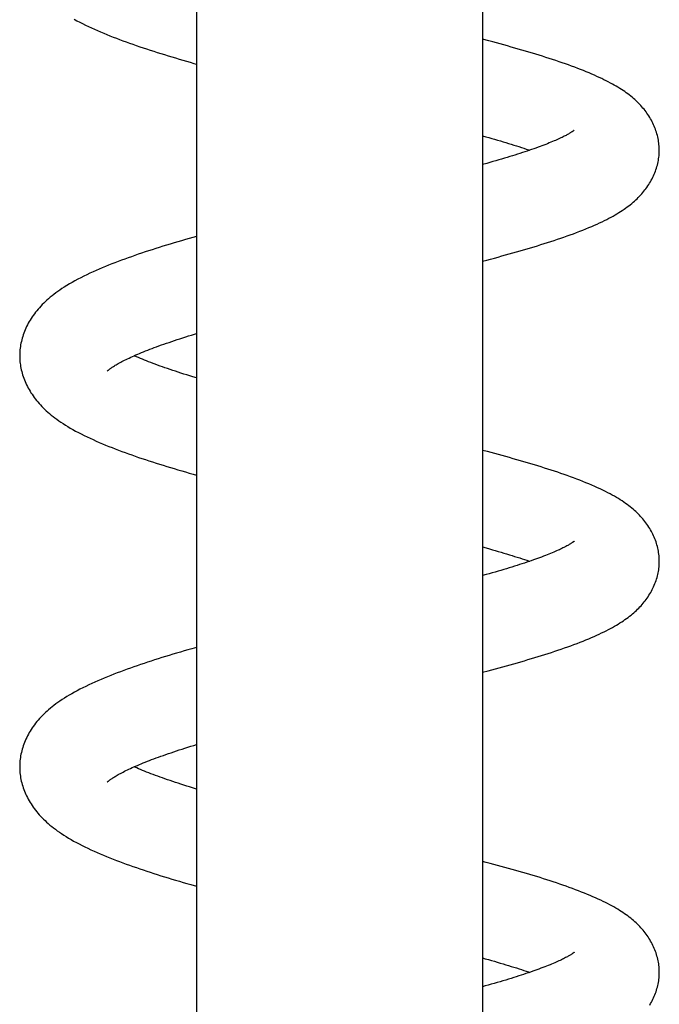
# Model space of a CAD drawing. Header units: millimetres. Extents: x 117 to 1320, y -43 to 1845.
# Tile 69 of 106: x 248 to 286, y 1508 to 1566. Entities that reach past the tile are written whole.
import ezdxf

# ---------------------------------------------------------------- set-up
doc = ezdxf.new("R2010")
doc.units = ezdxf.units.MM
doc.header["$LTSCALE"] = 65.395
doc.layers.get('0').update_dxf_attribs({"linetype": 'CONTINUOUS'})

msp = doc.modelspace()

# ---------------------------------------------------------------- linework, layer by layer
at = {"color": 7, "linetype": 'Continuous'}
for p, q in [((258.98, 1623.191), (258.98, 1370.633)), ((275.98, 1623.191), (275.98, 1370.633)), ((276.24, 1557.603), (275.98, 1557.53)), ((275.98, 1551.797), (276.235, 1551.864)), ((258.695, 1547.413), (258.98, 1547.5)), ((276.19, 1533.185), (275.98, 1533.126)), ((258.98, 1528.863), (258.706, 1528.786)), ((275.98, 1527.393), (276.303, 1527.478))]:
    msp.add_line(p, q, dxfattribs=at)
for points in [[(251.719, 1566.163), (251.883, 1566.074), (252.052, 1565.985), (252.222, 1565.899), (252.395, 1565.813), (252.57, 1565.729), (252.746, 1565.647), (252.924, 1565.566), (253.104, 1565.486), (253.286, 1565.408), (253.47, 1565.33), (253.656, 1565.254), (253.843, 1565.178), (254.032, 1565.103), (254.224, 1565.03), (254.417, 1564.956), (254.611, 1564.884), (254.808, 1564.812), (255.006, 1564.741), (255.206, 1564.67), (255.408, 1564.6), (255.612, 1564.531), (255.817, 1564.462), (256.024, 1564.393), (256.232, 1564.325), (256.442, 1564.257), (256.653, 1564.19), (256.866, 1564.123), (257.08, 1564.057), (257.296, 1563.991), (257.512, 1563.926), (257.73, 1563.861), (257.948, 1563.796), (258.168, 1563.732), (258.388, 1563.668), (258.61, 1563.604), (258.833, 1563.541), (258.98, 1563.499)], [(286.478, 1558.386), (286.477, 1558.453), (286.474, 1558.54), (286.469, 1558.628), (286.461, 1558.717), (286.451, 1558.807), (286.439, 1558.897), (286.424, 1558.987), (286.407, 1559.078), (286.387, 1559.17), (286.365, 1559.262), (286.34, 1559.354), (286.312, 1559.446), (286.283, 1559.537), (286.25, 1559.629), (286.215, 1559.72), (286.178, 1559.81), (286.139, 1559.899), (286.097, 1559.988), (286.054, 1560.076), (286.007, 1560.163), (285.959, 1560.249), (285.909, 1560.334), (285.857, 1560.418), (285.803, 1560.501), (285.747, 1560.582), (285.69, 1560.661), (285.631, 1560.739), (285.571, 1560.815), (285.509, 1560.89), (285.445, 1560.964), (285.379, 1561.037), (285.312, 1561.109), (285.242, 1561.181), (285.171, 1561.251), (285.097, 1561.321), (285.021, 1561.391), (284.943, 1561.459), (284.862, 1561.527), (284.779, 1561.595), (284.694, 1561.662), (284.606, 1561.728), (284.516, 1561.794), (284.423, 1561.86), (284.327, 1561.925), (284.229, 1561.989), (284.128, 1562.053), (284.024, 1562.118), (283.917, 1562.182), (283.806, 1562.246), (283.692, 1562.31), (283.573, 1562.374), (283.451, 1562.439), (283.324, 1562.504), (283.193, 1562.57), (283.057, 1562.636), (282.916, 1562.702), (282.771, 1562.769), (282.621, 1562.836), (282.466, 1562.904), (282.306, 1562.971), (282.143, 1563.039), (281.976, 1563.107), (281.805, 1563.175), (281.63, 1563.242), (281.452, 1563.309), (281.271, 1563.376), (281.088, 1563.443), (280.902, 1563.509), (280.713, 1563.575), (280.522, 1563.64), (280.33, 1563.705), (280.135, 1563.769), (279.94, 1563.833), (279.743, 1563.896), (279.544, 1563.958), (279.343, 1564.021), (279.141, 1564.083), (278.937, 1564.144), (278.731, 1564.206), (278.523, 1564.267), (278.313, 1564.328), (278.101, 1564.389), (277.888, 1564.45), (277.674, 1564.51), (277.458, 1564.571), (277.24, 1564.631), (277.021, 1564.691), (276.801, 1564.75), (276.58, 1564.81), (276.358, 1564.869), (275.98, 1564.969)], [(275.98, 1559.236), (276.166, 1559.184), (276.346, 1559.134), (276.524, 1559.083), (276.698, 1559.033), (276.87, 1558.983), (277.038, 1558.933), (277.204, 1558.884), (277.367, 1558.835), (277.527, 1558.786), (277.684, 1558.738), (277.839, 1558.69), (277.99, 1558.642), (278.139, 1558.595), (278.285, 1558.548), (278.428, 1558.501), (278.568, 1558.454), (278.704, 1558.408), (278.778, 1558.383)], [(281.423, 1559.571), (281.423, 1559.571), (281.424, 1559.572), (281.423, 1559.571), (281.42, 1559.568), (281.415, 1559.565), (281.409, 1559.559), (281.4, 1559.553), (281.39, 1559.545), (281.378, 1559.535), (281.363, 1559.524), (281.346, 1559.512), (281.326, 1559.499), (281.305, 1559.484), (281.28, 1559.467), (281.253, 1559.45), (281.223, 1559.431), (281.191, 1559.411), (281.156, 1559.39), (281.119, 1559.368), (281.078, 1559.345), (281.034, 1559.32), (280.988, 1559.294), (280.938, 1559.267), (280.884, 1559.239), (280.827, 1559.21), (280.766, 1559.179), (280.701, 1559.147), (280.631, 1559.114), (280.558, 1559.08), (280.48, 1559.044), (280.399, 1559.007), (280.314, 1558.97), (280.225, 1558.931), (280.133, 1558.893), (280.038, 1558.853), (279.939, 1558.813), (279.837, 1558.772), (279.731, 1558.73), (279.622, 1558.688), (279.509, 1558.645), (279.392, 1558.602), (279.273, 1558.558), (279.15, 1558.513), (279.024, 1558.468), (278.894, 1558.423), (278.762, 1558.378), (278.626, 1558.332), (278.488, 1558.285), (278.346, 1558.239), (278.202, 1558.192), (278.055, 1558.144), (277.905, 1558.097), (277.752, 1558.049), (277.597, 1558.001), (277.438, 1557.952), (277.277, 1557.904), (277.112, 1557.855), (276.944, 1557.805), (276.773, 1557.755), (276.599, 1557.705), (276.421, 1557.654), (276.24, 1557.603)], [(276.235, 1551.864), (276.46, 1551.924), (276.683, 1551.983), (276.905, 1552.043), (277.126, 1552.104), (277.345, 1552.164), (277.563, 1552.224), (277.779, 1552.285), (277.994, 1552.346), (278.206, 1552.407), (278.417, 1552.468), (278.626, 1552.529), (278.834, 1552.591), (279.039, 1552.652), (279.243, 1552.714), (279.445, 1552.777), (279.646, 1552.84), (279.844, 1552.903), (280.041, 1552.966), (280.236, 1553.03), (280.429, 1553.095), (280.621, 1553.16), (280.811, 1553.226), (281, 1553.292), (281.189, 1553.36), (281.377, 1553.429), (281.565, 1553.499), (281.752, 1553.571), (281.936, 1553.643), (282.117, 1553.716), (282.292, 1553.788), (282.462, 1553.86), (282.625, 1553.931), (282.783, 1554.002), (282.935, 1554.071), (283.081, 1554.14), (283.221, 1554.209), (283.357, 1554.277), (283.487, 1554.344), (283.613, 1554.412), (283.734, 1554.478), (283.852, 1554.545), (283.965, 1554.611), (284.074, 1554.678), (284.18, 1554.744), (284.283, 1554.811), (284.383, 1554.878), (284.479, 1554.946), (284.574, 1555.014), (284.665, 1555.082), (284.753, 1555.151), (284.839, 1555.22), (284.922, 1555.29), (285.003, 1555.36), (285.081, 1555.431), (285.157, 1555.503), (285.23, 1555.575), (285.301, 1555.647), (285.37, 1555.72), (285.437, 1555.794), (285.502, 1555.869), (285.565, 1555.945), (285.626, 1556.022), (285.685, 1556.101), (285.743, 1556.18), (285.799, 1556.261), (285.853, 1556.344), (285.906, 1556.428), (285.956, 1556.513), (286.005, 1556.599), (286.051, 1556.686), (286.096, 1556.774), (286.138, 1556.863), (286.177, 1556.953), (286.215, 1557.043), (286.25, 1557.134), (286.283, 1557.226), (286.313, 1557.318), (286.341, 1557.411), (286.366, 1557.503), (286.389, 1557.596), (286.409, 1557.688), (286.426, 1557.78), (286.441, 1557.871), (286.454, 1557.962), (286.464, 1558.052), (286.471, 1558.142), (286.477, 1558.231), (286.48, 1558.319), (286.48, 1558.384)], [(258.98, 1553.266), (258.777, 1553.209), (258.549, 1553.144), (258.322, 1553.079), (258.096, 1553.013), (257.872, 1552.947), (257.65, 1552.881), (257.429, 1552.815), (257.209, 1552.748), (256.991, 1552.681), (256.775, 1552.614), (256.561, 1552.547), (256.349, 1552.479), (256.138, 1552.411), (255.93, 1552.342), (255.723, 1552.273), (255.519, 1552.204), (255.316, 1552.134), (255.116, 1552.064), (254.917, 1551.993), (254.721, 1551.922), (254.526, 1551.85), (254.333, 1551.778), (254.141, 1551.705), (253.951, 1551.63), (253.763, 1551.555), (253.575, 1551.479), (253.39, 1551.402), (253.205, 1551.323), (253.021, 1551.243), (252.838, 1551.161), (252.655, 1551.077), (252.474, 1550.991), (252.293, 1550.903), (252.114, 1550.813), (251.938, 1550.722), (251.766, 1550.629), (251.599, 1550.536), (251.437, 1550.443), (251.281, 1550.349), (251.133, 1550.257), (250.994, 1550.167), (250.863, 1550.079), (250.74, 1549.993), (250.623, 1549.908), (250.51, 1549.824), (250.402, 1549.739), (250.297, 1549.653), (250.195, 1549.567), (250.097, 1549.48), (250.002, 1549.392), (249.91, 1549.304), (249.821, 1549.215), (249.736, 1549.126), (249.653, 1549.036), (249.574, 1548.946), (249.498, 1548.855), (249.425, 1548.764), (249.355, 1548.672), (249.288, 1548.58), (249.224, 1548.487), (249.163, 1548.394), (249.104, 1548.3), (249.048, 1548.206), (248.994, 1548.11), (248.943, 1548.015), (248.895, 1547.918), (248.849, 1547.821), (248.806, 1547.723), (248.765, 1547.624), (248.728, 1547.525), (248.692, 1547.426), (248.66, 1547.327), (248.63, 1547.227), (248.603, 1547.128), (248.579, 1547.029), (248.557, 1546.93), (248.538, 1546.832), (248.522, 1546.734), (248.509, 1546.636), (248.498, 1546.539), (248.49, 1546.443), (248.484, 1546.348), (248.481, 1546.253), (248.48, 1546.181)], [(253.675, 1545.267), (253.675, 1545.266), (253.675, 1545.266), (253.676, 1545.267), (253.679, 1545.27), (253.683, 1545.274), (253.69, 1545.28), (253.698, 1545.288), (253.708, 1545.297), (253.72, 1545.308), (253.734, 1545.32), (253.751, 1545.333), (253.769, 1545.348), (253.79, 1545.365), (253.814, 1545.383), (253.841, 1545.403), (253.87, 1545.424), (253.902, 1545.447), (253.937, 1545.471), (253.975, 1545.497), (254.017, 1545.524), (254.062, 1545.553), (254.11, 1545.583), (254.162, 1545.614), (254.217, 1545.647), (254.277, 1545.682), (254.341, 1545.718), (254.409, 1545.756), (254.48, 1545.795), (254.556, 1545.835), (254.634, 1545.875), (254.716, 1545.917), (254.801, 1545.959), (254.89, 1546.002), (254.981, 1546.046), (255.077, 1546.09), (255.176, 1546.135), (255.278, 1546.181), (255.383, 1546.227), (255.492, 1546.274), (255.604, 1546.321), (255.719, 1546.369), (255.838, 1546.418), (255.959, 1546.466), (256.084, 1546.515), (256.212, 1546.565), (256.343, 1546.615), (256.478, 1546.666), (256.615, 1546.717), (256.756, 1546.768), (256.9, 1546.82), (257.048, 1546.872), (257.198, 1546.924), (257.352, 1546.977), (257.51, 1547.031), (257.67, 1547.084), (257.834, 1547.138), (258, 1547.193), (258.17, 1547.247), (258.342, 1547.302), (258.517, 1547.357), (258.695, 1547.413)], [(248.481, 1546.179), (248.481, 1546.109), (248.484, 1546.015), (248.49, 1545.921), (248.498, 1545.825), (248.509, 1545.729), (248.522, 1545.633), (248.537, 1545.535), (248.556, 1545.438), (248.577, 1545.34), (248.601, 1545.241), (248.628, 1545.142), (248.657, 1545.044), (248.689, 1544.945), (248.724, 1544.846), (248.761, 1544.748), (248.801, 1544.65), (248.844, 1544.553), (248.889, 1544.456), (248.936, 1544.36), (248.987, 1544.265), (249.039, 1544.171), (249.095, 1544.077), (249.152, 1543.984), (249.213, 1543.891), (249.276, 1543.799), (249.342, 1543.708), (249.41, 1543.617), (249.482, 1543.527), (249.556, 1543.438), (249.633, 1543.349), (249.713, 1543.261), (249.795, 1543.173), (249.881, 1543.087), (249.97, 1543), (250.061, 1542.915), (250.156, 1542.83), (250.255, 1542.745), (250.357, 1542.66), (250.463, 1542.576), (250.573, 1542.491), (250.688, 1542.407), (250.807, 1542.322), (250.932, 1542.237), (251.062, 1542.151), (251.198, 1542.065), (251.34, 1541.978), (251.488, 1541.89), (251.642, 1541.802), (251.801, 1541.714), (251.965, 1541.626), (252.133, 1541.539), (252.305, 1541.453), (252.481, 1541.368), (252.659, 1541.284), (252.84, 1541.201), (253.024, 1541.119), (253.209, 1541.038), (253.397, 1540.958), (253.586, 1540.879), (253.776, 1540.802), (253.967, 1540.726), (254.16, 1540.651), (254.353, 1540.577), (254.548, 1540.504), (254.744, 1540.432), (254.942, 1540.36), (255.141, 1540.29), (255.341, 1540.22), (255.543, 1540.15), (255.747, 1540.081), (255.952, 1540.013), (256.159, 1539.945), (256.368, 1539.877), (256.579, 1539.81), (256.792, 1539.743), (257.006, 1539.676), (257.222, 1539.61), (257.44, 1539.544), (257.66, 1539.478), (257.881, 1539.412), (258.104, 1539.347), (258.328, 1539.282), (258.553, 1539.217), (258.78, 1539.152), (258.98, 1539.096)], [(258.98, 1544.862), (258.758, 1544.93), (258.58, 1544.985), (258.405, 1545.04), (258.232, 1545.095), (258.063, 1545.149), (257.896, 1545.203), (257.733, 1545.257), (257.573, 1545.311), (257.415, 1545.364), (257.261, 1545.416), (257.11, 1545.469), (256.963, 1545.521), (256.818, 1545.572), (256.677, 1545.623), (256.538, 1545.674), (256.403, 1545.725), (256.27, 1545.775), (256.141, 1545.825), (256.014, 1545.874), (255.891, 1545.924), (255.771, 1545.972), (255.654, 1546.02), (255.54, 1546.068), (255.43, 1546.115), (255.323, 1546.162), (255.279, 1546.181)], [(286.48, 1533.979), (286.48, 1534.046), (286.477, 1534.134), (286.472, 1534.223), (286.464, 1534.312), (286.454, 1534.402), (286.441, 1534.492), (286.426, 1534.583), (286.409, 1534.674), (286.389, 1534.766), (286.366, 1534.858), (286.341, 1534.95), (286.314, 1535.042), (286.284, 1535.134), (286.251, 1535.225), (286.216, 1535.316), (286.179, 1535.406), (286.14, 1535.495), (286.099, 1535.583), (286.055, 1535.67), (286.01, 1535.756), (285.962, 1535.841), (285.912, 1535.926), (285.859, 1536.01), (285.805, 1536.094), (285.748, 1536.176), (285.689, 1536.257), (285.628, 1536.337), (285.566, 1536.416), (285.502, 1536.493), (285.437, 1536.568), (285.37, 1536.642), (285.301, 1536.715), (285.231, 1536.787), (285.158, 1536.858), (285.084, 1536.929), (285.007, 1536.999), (284.927, 1537.069), (284.844, 1537.138), (284.758, 1537.208), (284.669, 1537.277), (284.575, 1537.348), (284.478, 1537.418), (284.377, 1537.488), (284.272, 1537.559), (284.163, 1537.629), (284.051, 1537.699), (283.934, 1537.769), (283.813, 1537.839), (283.687, 1537.91), (283.556, 1537.981), (283.42, 1538.053), (283.277, 1538.126), (283.128, 1538.199), (282.973, 1538.273), (282.812, 1538.348), (282.645, 1538.423), (282.474, 1538.498), (282.298, 1538.572), (282.119, 1538.646), (281.938, 1538.719), (281.755, 1538.79), (281.571, 1538.861), (281.387, 1538.93), (281.201, 1538.998), (281.014, 1539.066), (280.825, 1539.132), (280.635, 1539.198), (280.444, 1539.263), (280.251, 1539.327), (280.057, 1539.391), (279.861, 1539.454), (279.663, 1539.517), (279.463, 1539.58), (279.262, 1539.642), (279.059, 1539.704), (278.854, 1539.766), (278.648, 1539.827), (278.439, 1539.888), (278.229, 1539.949), (278.017, 1540.01), (277.803, 1540.071), (277.588, 1540.131), (277.371, 1540.191), (277.153, 1540.252), (276.933, 1540.312), (276.711, 1540.372), (276.488, 1540.431), (276.264, 1540.491), (275.98, 1540.566)], [(281.425, 1535.17), (281.425, 1535.169), (281.422, 1535.167), (281.418, 1535.164), (281.412, 1535.159), (281.405, 1535.153), (281.395, 1535.145), (281.383, 1535.136), (281.369, 1535.125), (281.352, 1535.113), (281.333, 1535.1), (281.312, 1535.085), (281.288, 1535.069), (281.261, 1535.051), (281.232, 1535.033), (281.2, 1535.013), (281.165, 1534.991), (281.127, 1534.969), (281.084, 1534.944), (281.038, 1534.918), (280.988, 1534.891), (280.935, 1534.862), (280.877, 1534.832), (280.817, 1534.801), (280.753, 1534.769), (280.686, 1534.736), (280.615, 1534.702), (280.541, 1534.667), (280.463, 1534.632), (280.381, 1534.595), (280.296, 1534.558), (280.208, 1534.52), (280.115, 1534.481), (280.019, 1534.441), (279.92, 1534.401), (279.817, 1534.36), (279.711, 1534.318), (279.601, 1534.276), (279.488, 1534.233), (279.371, 1534.19), (279.251, 1534.146), (279.127, 1534.101), (279.001, 1534.056), (278.871, 1534.011), (278.738, 1533.966), (278.602, 1533.92), (278.463, 1533.873), (278.321, 1533.827), (278.176, 1533.78), (278.028, 1533.732), (277.877, 1533.684), (277.722, 1533.636), (277.565, 1533.588), (277.404, 1533.539), (277.239, 1533.489), (277.072, 1533.439), (276.901, 1533.389), (276.728, 1533.338), (276.551, 1533.287), (276.372, 1533.236), (276.19, 1533.185)], [(275.98, 1534.833), (276.201, 1534.771), (276.382, 1534.72), (276.561, 1534.669), (276.736, 1534.618), (276.909, 1534.567), (277.08, 1534.517), (277.247, 1534.467), (277.411, 1534.418), (277.573, 1534.369), (277.731, 1534.32), (277.886, 1534.271), (278.038, 1534.223), (278.186, 1534.176), (278.331, 1534.129), (278.473, 1534.082), (278.611, 1534.036), (278.746, 1533.99), (278.778, 1533.979)], [(276.303, 1527.478), (276.526, 1527.538), (276.748, 1527.597), (276.968, 1527.657), (277.187, 1527.717), (277.404, 1527.776), (277.62, 1527.836), (277.834, 1527.897), (278.046, 1527.957), (278.257, 1528.018), (278.465, 1528.078), (278.672, 1528.139), (278.877, 1528.2), (279.08, 1528.261), (279.281, 1528.322), (279.48, 1528.384), (279.678, 1528.446), (279.875, 1528.509), (280.071, 1528.572), (280.266, 1528.637), (280.46, 1528.702), (280.654, 1528.767), (280.846, 1528.834), (281.036, 1528.901), (281.225, 1528.969), (281.41, 1529.037), (281.593, 1529.106), (281.772, 1529.175), (281.948, 1529.244), (282.119, 1529.313), (282.287, 1529.382), (282.45, 1529.451), (282.608, 1529.52), (282.762, 1529.588), (282.911, 1529.657), (283.055, 1529.724), (283.194, 1529.792), (283.328, 1529.859), (283.457, 1529.925), (283.581, 1529.991), (283.702, 1530.057), (283.818, 1530.122), (283.93, 1530.188), (284.039, 1530.253), (284.144, 1530.318), (284.246, 1530.383), (284.345, 1530.449), (284.441, 1530.515), (284.534, 1530.581), (284.625, 1530.648), (284.713, 1530.715), (284.798, 1530.783), (284.881, 1530.851), (284.961, 1530.92), (285.039, 1530.989), (285.115, 1531.059), (285.188, 1531.129), (285.259, 1531.2), (285.328, 1531.271), (285.395, 1531.343), (285.46, 1531.416), (285.523, 1531.49), (285.584, 1531.565), (285.644, 1531.641), (285.702, 1531.718), (285.758, 1531.797), (285.813, 1531.877), (285.866, 1531.959), (285.918, 1532.042), (285.967, 1532.126), (286.015, 1532.211), (286.06, 1532.297), (286.103, 1532.385), (286.144, 1532.472), (286.183, 1532.561), (286.22, 1532.651), (286.254, 1532.741), (286.286, 1532.832), (286.316, 1532.923), (286.343, 1533.014), (286.368, 1533.106), (286.39, 1533.197), (286.41, 1533.289), (286.427, 1533.379), (286.442, 1533.47), (286.454, 1533.56), (286.464, 1533.649), (286.472, 1533.738), (286.477, 1533.826), (286.479, 1533.913), (286.48, 1533.978)], [(258.706, 1528.786), (258.479, 1528.721), (258.254, 1528.656), (258.029, 1528.59), (257.806, 1528.525), (257.584, 1528.459), (257.364, 1528.392), (257.145, 1528.326), (256.928, 1528.258), (256.713, 1528.191), (256.499, 1528.123), (256.287, 1528.055), (256.077, 1527.987), (255.868, 1527.918), (255.662, 1527.849), (255.458, 1527.779), (255.255, 1527.709), (255.055, 1527.639), (254.857, 1527.568), (254.66, 1527.496), (254.465, 1527.424), (254.271, 1527.351), (254.079, 1527.277), (253.888, 1527.202), (253.697, 1527.125), (253.508, 1527.048), (253.32, 1526.969), (253.133, 1526.888), (252.948, 1526.807), (252.766, 1526.724), (252.585, 1526.64), (252.408, 1526.555), (252.233, 1526.469), (252.062, 1526.383), (251.895, 1526.295), (251.732, 1526.207), (251.574, 1526.118), (251.421, 1526.03), (251.275, 1525.942), (251.134, 1525.854), (251, 1525.767), (250.871, 1525.681), (250.748, 1525.596), (250.63, 1525.51), (250.517, 1525.425), (250.408, 1525.34), (250.303, 1525.255), (250.202, 1525.169), (250.104, 1525.083), (250.009, 1524.996), (249.918, 1524.909), (249.829, 1524.82), (249.744, 1524.731), (249.661, 1524.641), (249.581, 1524.55), (249.504, 1524.458), (249.43, 1524.366), (249.359, 1524.273), (249.291, 1524.18), (249.226, 1524.087), (249.165, 1523.993), (249.106, 1523.899), (249.05, 1523.805), (248.996, 1523.71), (248.945, 1523.614), (248.897, 1523.517), (248.851, 1523.42), (248.807, 1523.322), (248.766, 1523.223), (248.728, 1523.124), (248.693, 1523.025), (248.66, 1522.925), (248.631, 1522.826), (248.604, 1522.727), (248.579, 1522.627), (248.558, 1522.528), (248.539, 1522.43), (248.523, 1522.331), (248.509, 1522.234), (248.498, 1522.137), (248.49, 1522.041), (248.484, 1521.945), (248.481, 1521.85), (248.48, 1521.777)], [(253.675, 1520.863), (253.675, 1520.862), (253.676, 1520.864), (253.679, 1520.866), (253.683, 1520.871), (253.69, 1520.877), (253.698, 1520.884), (253.708, 1520.893), (253.72, 1520.904), (253.734, 1520.916), (253.75, 1520.93), (253.769, 1520.945), (253.79, 1520.961), (253.814, 1520.979), (253.84, 1520.999), (253.869, 1521.02), (253.901, 1521.042), (253.936, 1521.066), (253.973, 1521.092), (254.015, 1521.119), (254.059, 1521.147), (254.107, 1521.178), (254.159, 1521.209), (254.215, 1521.242), (254.274, 1521.277), (254.338, 1521.313), (254.405, 1521.351), (254.476, 1521.389), (254.551, 1521.429), (254.629, 1521.469), (254.71, 1521.51), (254.794, 1521.552), (254.882, 1521.595), (254.973, 1521.638), (255.067, 1521.682), (255.165, 1521.727), (255.266, 1521.772), (255.371, 1521.818), (255.479, 1521.865), (255.59, 1521.912), (255.704, 1521.959), (255.821, 1522.007), (255.941, 1522.056), (256.065, 1522.104), (256.191, 1522.153), (256.32, 1522.203), (256.453, 1522.253), (256.589, 1522.304), (256.729, 1522.355), (256.872, 1522.406), (257.018, 1522.458), (257.168, 1522.51), (257.32, 1522.563), (257.476, 1522.616), (257.635, 1522.669), (257.797, 1522.723), (257.962, 1522.777), (258.13, 1522.831), (258.3, 1522.885), (258.474, 1522.94), (258.65, 1522.995), (258.828, 1523.05), (258.98, 1523.097)], [(248.481, 1521.776), (248.481, 1521.705), (248.484, 1521.611), (248.49, 1521.516), (248.498, 1521.42), (248.509, 1521.324), (248.522, 1521.227), (248.538, 1521.129), (248.557, 1521.031), (248.578, 1520.933), (248.602, 1520.834), (248.629, 1520.735), (248.658, 1520.635), (248.691, 1520.536), (248.726, 1520.437), (248.763, 1520.339), (248.804, 1520.241), (248.846, 1520.143), (248.892, 1520.046), (248.94, 1519.95), (248.991, 1519.854), (249.044, 1519.76), (249.099, 1519.665), (249.158, 1519.572), (249.219, 1519.479), (249.282, 1519.387), (249.349, 1519.295), (249.418, 1519.204), (249.49, 1519.113), (249.565, 1519.023), (249.644, 1518.933), (249.725, 1518.844), (249.809, 1518.756), (249.896, 1518.668), (249.986, 1518.581), (250.08, 1518.495), (250.177, 1518.408), (250.277, 1518.323), (250.381, 1518.237), (250.489, 1518.152), (250.601, 1518.067), (250.717, 1517.982), (250.839, 1517.897), (250.965, 1517.811), (251.097, 1517.725), (251.236, 1517.638), (251.38, 1517.55), (251.53, 1517.462), (251.687, 1517.373), (251.848, 1517.285), (252.014, 1517.197), (252.184, 1517.11), (252.357, 1517.024), (252.534, 1516.939), (252.714, 1516.855), (252.896, 1516.772), (253.081, 1516.69), (253.268, 1516.609), (253.456, 1516.529), (253.647, 1516.451), (253.838, 1516.374), (254.03, 1516.297), (254.224, 1516.223), (254.419, 1516.149), (254.615, 1516.076), (254.812, 1516.003), (255.011, 1515.932), (255.211, 1515.861), (255.413, 1515.791), (255.616, 1515.722), (255.82, 1515.653), (256.027, 1515.585), (256.235, 1515.517), (256.445, 1515.449), (256.658, 1515.381), (256.872, 1515.314), (257.088, 1515.247), (257.305, 1515.181), (257.525, 1515.115), (257.746, 1515.048), (257.968, 1514.983), (258.193, 1514.917), (258.418, 1514.852), (258.645, 1514.787), (258.98, 1514.692)], [(258.98, 1520.459), (258.755, 1520.528), (258.578, 1520.582), (258.403, 1520.637), (258.232, 1520.692), (258.063, 1520.746), (257.897, 1520.8), (257.734, 1520.853), (257.574, 1520.907), (257.417, 1520.96), (257.263, 1521.012), (257.112, 1521.064), (256.965, 1521.116), (256.821, 1521.168), (256.679, 1521.219), (256.541, 1521.269), (256.406, 1521.32), (256.274, 1521.37), (256.145, 1521.42), (256.019, 1521.469), (255.896, 1521.518), (255.776, 1521.566), (255.659, 1521.615), (255.546, 1521.662), (255.436, 1521.709), (255.329, 1521.756), (255.279, 1521.778)], [(286.48, 1509.576), (286.48, 1509.643), (286.477, 1509.73), (286.472, 1509.818), (286.464, 1509.907), (286.454, 1509.997), (286.442, 1510.087), (286.427, 1510.177), (286.409, 1510.268), (286.39, 1510.36), (286.367, 1510.452), (286.342, 1510.543), (286.315, 1510.635), (286.285, 1510.727), (286.253, 1510.818), (286.218, 1510.908), (286.181, 1510.998), (286.142, 1511.087), (286.101, 1511.175), (286.057, 1511.263), (286.011, 1511.349), (285.963, 1511.435), (285.913, 1511.519), (285.862, 1511.603), (285.808, 1511.685), (285.753, 1511.765), (285.696, 1511.845), (285.637, 1511.923), (285.577, 1511.999), (285.515, 1512.075), (285.451, 1512.149), (285.385, 1512.222), (285.317, 1512.295), (285.248, 1512.367), (285.175, 1512.438), (285.101, 1512.509), (285.024, 1512.579), (284.945, 1512.649), (284.864, 1512.718), (284.78, 1512.787), (284.693, 1512.855), (284.603, 1512.923), (284.511, 1512.991), (284.416, 1513.058), (284.318, 1513.124), (284.218, 1513.19), (284.114, 1513.256), (284.006, 1513.322), (283.895, 1513.388), (283.78, 1513.455), (283.661, 1513.521), (283.538, 1513.588), (283.41, 1513.655), (283.278, 1513.722), (283.14, 1513.79), (282.997, 1513.858), (282.85, 1513.927), (282.697, 1513.996), (282.539, 1514.066), (282.376, 1514.136), (282.209, 1514.205), (282.038, 1514.275), (281.864, 1514.345), (281.686, 1514.414), (281.504, 1514.483), (281.32, 1514.551), (281.134, 1514.619), (280.945, 1514.686), (280.755, 1514.753), (280.564, 1514.819), (280.372, 1514.883), (280.179, 1514.947), (279.986, 1515.011), (279.791, 1515.073), (279.594, 1515.135), (279.395, 1515.197), (279.194, 1515.259), (278.991, 1515.321), (278.786, 1515.382), (278.58, 1515.444), (278.371, 1515.505), (278.161, 1515.565), (277.949, 1515.626), (277.735, 1515.686), (277.52, 1515.746), (277.303, 1515.807), (277.085, 1515.866), (276.866, 1515.926), (276.645, 1515.986), (276.422, 1516.045), (276.199, 1516.105), (275.98, 1516.162)], [(281.424, 1510.765), (281.425, 1510.766), (281.425, 1510.766), (281.424, 1510.766), (281.422, 1510.763), (281.417, 1510.759), (281.411, 1510.754), (281.403, 1510.748), (281.393, 1510.74), (281.38, 1510.73), (281.365, 1510.719), (281.348, 1510.707), (281.329, 1510.693), (281.306, 1510.678), (281.281, 1510.661), (281.253, 1510.643), (281.223, 1510.623), (281.189, 1510.602), (281.152, 1510.58), (281.111, 1510.556), (281.067, 1510.531), (281.02, 1510.504), (280.968, 1510.476), (280.913, 1510.447), (280.855, 1510.417), (280.794, 1510.386), (280.729, 1510.353), (280.661, 1510.32), (280.589, 1510.286), (280.513, 1510.251), (280.434, 1510.215), (280.352, 1510.179), (280.266, 1510.141), (280.176, 1510.103), (280.083, 1510.064), (279.986, 1510.024), (279.885, 1509.983), (279.782, 1509.942), (279.674, 1509.9), (279.564, 1509.858), (279.449, 1509.815), (279.332, 1509.772), (279.211, 1509.728), (279.087, 1509.683), (278.959, 1509.638), (278.829, 1509.593), (278.695, 1509.548), (278.559, 1509.502), (278.419, 1509.455), (278.277, 1509.409), (278.131, 1509.361), (277.982, 1509.314), (277.83, 1509.266), (277.674, 1509.218), (277.516, 1509.169), (277.354, 1509.12), (277.189, 1509.071), (277.022, 1509.021), (276.851, 1508.971), (276.677, 1508.92), (276.5, 1508.869), (276.32, 1508.818), (276.138, 1508.767), (275.98, 1508.723)], [(275.98, 1510.429), (276.141, 1510.384), (276.324, 1510.333), (276.504, 1510.281), (276.681, 1510.23), (276.856, 1510.18), (277.027, 1510.129), (277.196, 1510.079), (277.362, 1510.029), (277.525, 1509.98), (277.685, 1509.931), (277.841, 1509.882), (277.995, 1509.834), (278.145, 1509.786), (278.291, 1509.738), (278.434, 1509.692), (278.574, 1509.645), (278.71, 1509.599), (278.778, 1509.576)], [(285.914, 1507.631), (285.963, 1507.716), (286.011, 1507.801), (286.057, 1507.888), (286.101, 1507.975), (286.142, 1508.063), (286.181, 1508.152), (286.218, 1508.242), (286.253, 1508.333), (286.285, 1508.424), (286.315, 1508.515), (286.342, 1508.607), (286.367, 1508.699), (286.39, 1508.791), (286.409, 1508.882), (286.427, 1508.974), (286.442, 1509.064), (286.454, 1509.155), (286.464, 1509.244), (286.471, 1509.334), (286.477, 1509.422), (286.479, 1509.509), (286.48, 1509.574)]]:
    msp.add_lwpolyline(points, dxfattribs=at)

doc.saveas('drawing.dxf')
